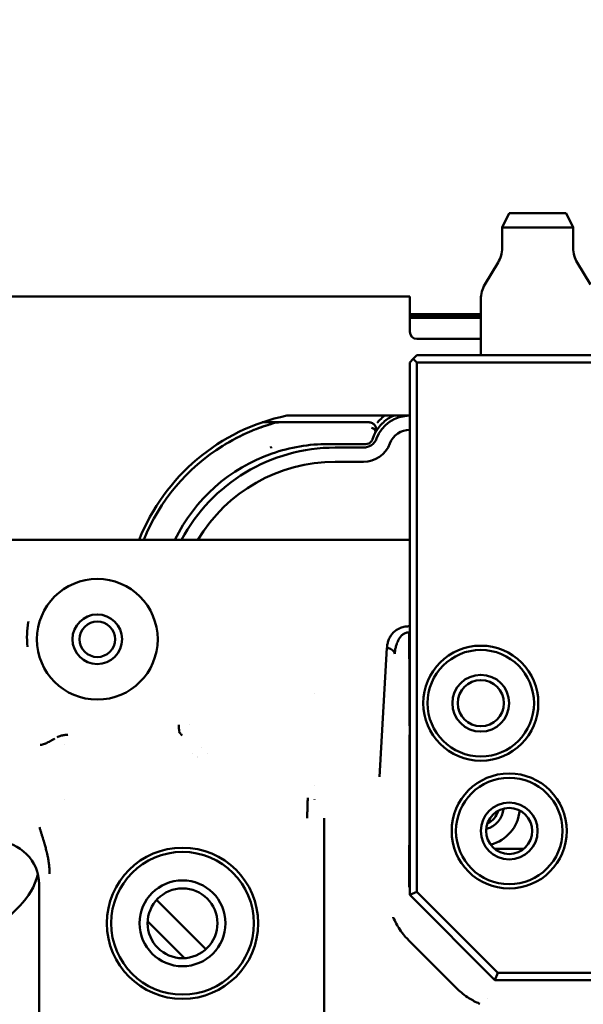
# Model space of a CAD drawing. Header units: millimetres. Extents: x 0 to 14369, y -869 to 2970.
# Tile 186 of 256: x 953 to 992, y 2588 to 2657. Entities that reach past the tile are written whole.
import ezdxf

# ---------------------------------------------------------------- set-up
doc = ezdxf.new("R2010")
doc.units = ezdxf.units.MM
doc.header["$LTSCALE"] = 10
doc.layers.add('Detailumgrenzung (ISO)', color=7, linetype='Continuous', lineweight=25)
doc.layers.add('Sichtbar (ISO)', color=7, linetype='Continuous', lineweight=50)

# ---------------------------------------------------------------- blocks, each defined once
blk = doc.blocks.new('2DDetail0')
at = {"layer": 'Detailumgrenzung (ISO)'}
blk.add_circle((97.1085, 255.6514), 10.9365, dxfattribs=at)

msp = doc.modelspace()

# ---------------------------------------------------------------- linework, layer by layer
at = {"layer": 'Sichtbar (ISO)'}
for p, q in [((987.155, 2643.514), (986.655, 2642.514)), ((991.155, 2643.514), (987.155, 2643.514)), ((991.155, 2643.514), (991.655, 2642.514)), ((991.655, 2642.514), (986.655, 2642.514)), ((986.655, 2641.068), (986.655, 2642.514)), ((991.655, 2641.068), (991.655, 2642.514)), ((986.37, 2640.039), (985.44, 2638.489)), ((991.94, 2640.039), (992.87, 2638.489)), ((883.855, 2637.664), (980.155, 2637.664)), ((980.155, 2637.664), (980.155, 2635.164)), ((985.155, 2633.514), (985.155, 2637.46)), ((985.155, 2636.414), (980.155, 2636.414)), ((980.155, 2636.414), (985.155, 2636.414)), ((980.155, 2636.26), (985.155, 2636.26)), ((985.155, 2636.26), (980.155, 2636.26)), ((980.155, 2636.157), (985.155, 2636.157)), ((985.155, 2636.157), (980.155, 2636.157)), ((980.655, 2634.664), (985.155, 2634.664)), ((980.405, 2633.264), (980.655, 2633.514)), ((993.805, 2633.514), (980.655, 2633.514)), ((980.405, 2633.264), (980.155, 2633.014)), ((980.155, 2633.014), (980.155, 2624.185)), ((980.655, 2633.014), (980.405, 2633.264)), ((993.305, 2633.014), (980.655, 2633.014)), ((980.655, 2633.014), (980.655, 2624.185)), ((980.155, 2629.264), (971.491, 2629.264)), ((970.804, 2628.793), (969.773, 2628.793)), ((969.773, 2628.793), (970.804, 2628.793)), ((970.804, 2628.793), (970.804, 2628.793)), ((977.287, 2628.793), (970.804, 2628.793)), ((970.804, 2628.793), (970.804, 2628.793)), ((977.287, 2628.793), (970.804, 2628.793)), ((974.405, 2627.264), (977.062, 2627.264)), ((977.062, 2627.264), (974.405, 2627.264)), ((970.368, 2627.094), (970.368, 2627.094)), ((976.886, 2627.014), (974.905, 2627.014)), ((976.886, 2626.014), (974.905, 2626.014)), ((980.155, 2623.885), (980.155, 2624.185)), ((980.155, 2623.885), (980.155, 2620.685)), ((980.655, 2623.585), (980.655, 2624.185)), ((980.655, 2623.585), (980.655, 2620.385)), ((922.368, 2620.514), (963.471, 2620.514)), ((963.471, 2620.514), (964.3, 2620.514)), ((964.3, 2620.514), (964.364, 2620.514)), ((965.607, 2620.514), (964.364, 2620.514)), ((965.607, 2620.514), (973.695, 2620.514)), ((974.938, 2620.514), (973.695, 2620.514)), ((975.002, 2620.514), (974.938, 2620.514)), ((975.002, 2620.514), (975.831, 2620.514)), ((980.155, 2620.514), (975.831, 2620.514)), ((980.155, 2620.685), (980.155, 2619.785)), ((980.655, 2620.385), (980.655, 2619.785)), ((980.155, 2595.514), (980.155, 2619.785)), ((980.655, 2595.721), (980.655, 2619.785)), ((978.03, 2603.839), (978.55, 2612.911)), ((973.453, 2609.703), (973.453, 2609.703)), ((956.132, 2606.737), (956.133, 2606.737)), ((955.857, 2606.119), (955.857, 2606.118)), ((964.87, 2605.46), (964.87, 2605.46)), ((965.915, 2605.481), (965.915, 2605.481)), ((973.453, 2603.2), (973.453, 2603.202)), ((955.857, 2602.247), (955.857, 2602.246)), ((973.453, 2602.241), (973.453, 2602.247)), ((974.122, 2600.925), (974.121, 2581.929)), ((986.123, 2598.764), (988.187, 2598.764)), ((954.054, 2596.268), (954.054, 2579.219)), ((980.655, 2595.721), (980.155, 2595.514)), ((986.155, 2589.514), (980.155, 2595.514)), ((986.362, 2590.014), (980.655, 2595.721)), ((946.155, 2588.203), (952.69, 2594.739)), ((965.796, 2591.683), (962.324, 2595.155)), ((962.324, 2595.155), (965.796, 2591.683)), ((961.7, 2593.657), (964.298, 2591.06)), ((961.7, 2593.657), (964.298, 2591.06)), ((983.466, 2588.93), (980.071, 2592.325)), ((986.362, 2590.014), (986.155, 2589.514)), ((986.362, 2590.014), (999.655, 2590.014)), ((1000.155, 2589.514), (986.155, 2589.514)), ((985.616, 2588.223), (985.616, 2588.223))]:
    msp.add_line(p, q, dxfattribs=at)
for centre, radius in [((958.155, 2613.514), 4.25), ((958.155, 2613.514), 1.75), ((958.155, 2613.514), 1.25), ((985.155, 2609.014), 4.05), ((985.155, 2609.014), 3.75), ((985.155, 2609.014), 2), ((985.155, 2609.014), 1.621), ((987.155, 2600.014), 4.05), ((987.155, 2600.014), 3.75), ((987.155, 2600.014), 2), ((987.155, 2600.014), 1.621), ((964.155, 2593.514), 5.325), ((964.155, 2593.514), 5.025), ((964.155, 2593.514), 3.025), ((964.155, 2593.514), 2.458)]:
    msp.add_circle(centre, radius, dxfattribs=at)
for centre, radius, start, end in [((984.655, 2641.068), 2, 329.03624, 0), ((993.655, 2641.068), 2, 180, 210.96376), ((987.155, 2637.46), 2, 149.03624, 180), ((980.655, 2635.164), 0.5, 180, 270), ((974.405, 2615.264), 14.3, 101.75689, 158.4611), ((980.155, 2626.764), 2.5, 90, 159.07517), ((980.155, 2626.764), 1.5, 90, 159.07517), ((976.886, 2628.014), 1, 270, 339.07517), ((976.886, 2628.014), 2, 270, 339.07517), ((974.405, 2615.264), 14, 121.99708, 157.97569), ((974.405, 2615.264), 14, 121.99708, 157.97569), ((974.405, 2615.264), 12, 109.1603, 154.05552), ((974.405, 2615.264), 12, 109.1603, 154.05552), ((974.905, 2614.764), 12.25, 90, 152.00544), ((974.905, 2614.764), 11.25, 90, 149.26213), ((979.914, 2610.908), 2.6, 102.6714, 102.6868), ((985.155, 2601.714), 1.6, 283.9491, 355.32182), ((985.155, 2601.714), 1.25, 292.21336, 347.05756), ((985.155, 2601.714), 2.75, 284.62777, 354.64316), ((949.155, 2598.274), 5, 315, 344.62999), ((949.155, 2598.274), 5, 315, 344.62999)]:
    msp.add_arc(centre, radius, start, end, dxfattribs=at)
for centre, major_axis, ratio, start_param, end_param in [((979.753, 2626.922), (-0.928, -2.349), 0.917928, 4.588555, 4.781275), ((979.611, 2626.989), (0.932, 2.254), 0.886226, 1.460834, 1.660388), ((974.005, 2617.639), (10.597, 1.786), 0.892432, 1.384185, 1.758031), ((974.001, 2617.657), (10.587, 1.787), 0.891559, 1.38371, 1.757907), ((978.49, 2612.479), (0.615, -0.032), 0.706622, 0.095857, 1.444092), ((963.926, 2607.738), (1.983, 1.982), 0.99726, 4.392024, 4.392035), ((951.05, 2596.26), (2.127, 2.127), 0.997265, 5.499157, 7.067214)]:
    msp.add_ellipse(centre, major_axis=major_axis, ratio=ratio, start_param=start_param, end_param=end_param, dxfattribs=at)
for points, knots in [([(977.728, 2628.057), (977.775, 2628.146), (977.827, 2628.231), (977.882, 2628.312), (977.974, 2628.448), (978.077, 2628.572), (978.185, 2628.683), (978.192, 2628.69), (978.198, 2628.696), (978.205, 2628.703), (978.322, 2628.821), (978.445, 2628.923), (978.574, 2629.014), (978.644, 2629.063), (978.716, 2629.109), (978.791, 2629.152), (978.859, 2629.191), (978.929, 2629.227), (979, 2629.26), (979.003, 2629.261), (979.006, 2629.262), (979.009, 2629.264)], [0.0001048, 0.0001048, 0.0001048, 0.0001048, 0.0900092, 0.0900092, 0.0900092, 0.240812, 0.240812, 0.240812, 0.25, 0.25, 0.25, 0.4116078, 0.4116078, 0.4116078, 0.5, 0.5, 0.5, 0.5809564, 0.5809564, 0.5809564, 0.5845155, 0.5845155, 0.5845155, 0.5845155]), ([(977.86, 2628.759), (977.923, 2628.83), (977.987, 2628.897), (978.051, 2628.96), (978.164, 2629.073), (978.278, 2629.175), (978.392, 2629.264)], [0, 0, 0, 0, 0.0880033, 0.0880033, 0.0880033, 0.2439569, 0.2439569, 0.2439569, 0.2439569]), ([(970.804, 2628.793), (970.806, 2628.793), (970.809, 2628.791), (970.815, 2628.784), (970.819, 2628.778), (970.829, 2628.755), (970.836, 2628.733), (970.843, 2628.705), (970.843, 2628.705), (970.843, 2628.705)], [-0.02431619, -0.02431619, -0.02431619, -0.02431619, -0.01815434, -0.01815434, -0.01184294, -0.01184294, 0, 0, 0.00011735, 0.00011735, 0.00011735, 0.00011735]), ([(970.843, 2628.705), (970.843, 2628.705), (970.843, 2628.705), (970.836, 2628.734), (970.828, 2628.756), (970.815, 2628.786), (970.809, 2628.793), (970.804, 2628.793)], [-0.00011756, -0.00011756, -0.00011756, -0.00011756, 0, 0, 0.01221933, 0.01221933, 0.02428553, 0.02428553, 0.02428553, 0.02428553]), ([(977.728, 2628.057), (977.769, 2628.134), (977.789, 2628.222), (977.785, 2628.309), (977.781, 2628.397), (977.753, 2628.483), (977.707, 2628.556), (977.661, 2628.63), (977.596, 2628.691), (977.523, 2628.732), (977.449, 2628.773), (977.367, 2628.793), (977.287, 2628.793)], [0, 0, 0, 0, 0.25, 0.25, 0.25, 0.5, 0.5, 0.5, 0.75, 0.75, 0.75, 1, 1, 1, 1]), ([(977.287, 2628.793), (977.369, 2628.793), (977.452, 2628.772), (977.524, 2628.731), (977.597, 2628.69), (977.66, 2628.631), (977.705, 2628.559), (977.75, 2628.487), (977.779, 2628.404), (977.784, 2628.316), (977.79, 2628.229), (977.771, 2628.138), (977.728, 2628.057)], [0, 0, 0, 0, 0.25, 0.25, 0.25, 0.5, 0.5, 0.5, 0.75, 0.75, 0.75, 1, 1, 1, 1]), ([(977.463, 2628.411), (977.54, 2628.39), (977.639, 2628.332), (977.693, 2628.26), (977.746, 2628.189), (977.754, 2628.105), (977.728, 2628.057)], [0, 0, 0, 0, 0.5, 0.5, 0.5, 1, 1, 1, 1]), ([(977.728, 2628.057), (977.747, 2628.092), (977.749, 2628.141), (977.732, 2628.19), (977.714, 2628.238), (977.679, 2628.284), (977.631, 2628.324), (977.582, 2628.364), (977.519, 2628.396), (977.463, 2628.411)], [0, 0, 0, 0, 0.333333, 0.333333, 0.333333, 0.666667, 0.666667, 0.666667, 1, 1, 1, 1]), ([(977.538, 2627.61), (977.516, 2627.541), (977.479, 2627.479), (977.432, 2627.427), (977.384, 2627.375), (977.325, 2627.333), (977.261, 2627.305), (977.198, 2627.278), (977.13, 2627.264), (977.062, 2627.264)], [0, 0, 0, 0, 0.333333, 0.333333, 0.333333, 0.666667, 0.666667, 0.666667, 1, 1, 1, 1]), ([(970.402, 2626.965), (970.395, 2626.998), (970.387, 2627.028), (970.376, 2627.069), (970.372, 2627.081), (970.368, 2627.093), (970.368, 2627.094), (970.368, 2627.094)], [-0.0152082, -0.0152082, -0.0152082, -0.0152082, -0.00504038, -0.00504038, 0, 0, 0.0002085, 0.0002085, 0.0002085, 0.0002085]), ([(953.241, 2612.988), (953.177, 2613.608), (953.191, 2614.198), (953.303, 2614.743), (953.306, 2614.758)], [0, 0, 0, 0, 0.09090909, 0.09350706, 0.09350706, 0.09350706, 0.09350706]), ([(978.55, 2612.911), (978.552, 2612.934), (978.553, 2612.956), (978.555, 2612.979), (978.558, 2613.001), (978.56, 2613.024), (978.563, 2613.047), (978.57, 2613.092), (978.577, 2613.137), (978.587, 2613.182), (978.596, 2613.227), (978.606, 2613.272), (978.619, 2613.317), (978.631, 2613.361), (978.645, 2613.405), (978.661, 2613.449), (978.692, 2613.536), (978.732, 2613.62), (978.78, 2613.703), (978.804, 2613.743), (978.829, 2613.782), (978.857, 2613.821), (978.885, 2613.859), (978.915, 2613.897), (978.947, 2613.933), (978.979, 2613.968), (979.013, 2614.003), (979.05, 2614.036), (979.086, 2614.068), (979.124, 2614.099), (979.165, 2614.129), (979.245, 2614.187), (979.334, 2614.239), (979.431, 2614.283), (979.479, 2614.305), (979.529, 2614.325), (979.58, 2614.342), (979.633, 2614.36), (979.687, 2614.375), (979.743, 2614.387), (979.8, 2614.4), (979.858, 2614.41), (979.917, 2614.417), (979.948, 2614.42), (979.978, 2614.423), (980.009, 2614.425), (980.025, 2614.426), (980.04, 2614.427), (980.056, 2614.428), (980.072, 2614.429), (980.088, 2614.43), (980.104, 2614.43)], [0, 0, 0, 0, 0.0326785, 0.0326785, 0.0326785, 0.0654692, 0.0654692, 0.0654692, 0.1312053, 0.1312053, 0.1312053, 0.1969853, 0.1969853, 0.1969853, 0.2625755, 0.2625755, 0.2625755, 0.3920653, 0.3920653, 0.3920653, 0.455595, 0.455595, 0.455595, 0.517992, 0.517992, 0.517992, 0.5790918, 0.5790918, 0.5790918, 0.6390768, 0.6390768, 0.6390768, 0.7566162, 0.7566162, 0.7566162, 0.8151432, 0.8151432, 0.8151432, 0.874661, 0.874661, 0.874661, 0.9359935, 0.9359935, 0.9359935, 0.967619, 0.967619, 0.967619, 0.9837108, 0.9837108, 0.9837108, 0.9999994, 0.9999994, 0.9999994, 0.9999994]), ([(980.104, 2614.005), (980.091, 2614.004), (980.078, 2614.002), (980.066, 2614.001), (980.053, 2613.999), (980.041, 2613.998), (980.028, 2613.996), (980.005, 2613.993), (979.981, 2613.989), (979.958, 2613.984), (979.915, 2613.974), (979.873, 2613.962), (979.832, 2613.947), (979.795, 2613.932), (979.76, 2613.915), (979.727, 2613.895), (979.695, 2613.876), (979.666, 2613.855), (979.638, 2613.832), (979.581, 2613.784), (979.53, 2613.729), (979.486, 2613.672), (979.462, 2613.641), (979.44, 2613.609), (979.419, 2613.577), (979.398, 2613.543), (979.378, 2613.509), (979.359, 2613.474)], [0, 0, 0, 0, 0.0172849, 0.0172849, 0.0172849, 0.0341315, 0.0341315, 0.0341315, 0.066513, 0.066513, 0.066513, 0.1264635, 0.1264635, 0.1264635, 0.1813665, 0.1813665, 0.1813665, 0.2338398, 0.2338398, 0.2338398, 0.3427508, 0.3427508, 0.3427508, 0.4008456, 0.4008456, 0.4008456, 0.4613637, 0.4613637, 0.4613637, 0.4613637]), ([(980.104, 2614.005), (980.114, 2613.331), (980.131, 2611.988), (980.118, 2610.004), (980.135, 2608.661), (980.146, 2607.987)], [0, 0, 0, 0, 0.3333333, 0.6666667, 1, 1, 1, 1]), ([(979.359, 2613.474), (979.339, 2613.438), (979.321, 2613.401), (979.304, 2613.365), (979.287, 2613.327), (979.27, 2613.288), (979.255, 2613.25), (979.225, 2613.17), (979.199, 2613.089), (979.178, 2613.007), (979.167, 2612.965), (979.158, 2612.923), (979.149, 2612.881), (979.141, 2612.838), (979.133, 2612.795), (979.127, 2612.751), (979.121, 2612.708), (979.116, 2612.664), (979.113, 2612.621), (979.111, 2612.599), (979.109, 2612.577), (979.108, 2612.555), (979.107, 2612.533), (979.106, 2612.511), (979.105, 2612.489)], [0.4613637, 0.4613637, 0.4613637, 0.4613637, 0.5242059, 0.5242059, 0.5242059, 0.5889736, 0.5889736, 0.5889736, 0.7227545, 0.7227545, 0.7227545, 0.7912704, 0.7912704, 0.7912704, 0.8604612, 0.8604612, 0.8604612, 0.9300899, 0.9300899, 0.9300899, 0.9650175, 0.9650175, 0.9650175, 0.9995204, 0.9995204, 0.9995204, 0.9995204]), ([(963.9, 2606.989), (963.901, 2606.99), (963.904, 2606.993), (963.906, 2607.002), (963.911, 2607.032), (963.909, 2607.136), (963.902, 2607.297), (963.896, 2607.39), (963.89, 2607.44), (963.887, 2607.464), (963.885, 2607.48), (963.885, 2607.488)], [0.0064753, 0.0064753, 0.0064753, 0.0064753, 0.0892023, 0.1781248, 0.3037989, 0.4814596, 0.6590224, 0.7845833, 0.8736681, 0.9368004, 0.9999999, 0.9999999, 0.9999999, 0.9999999]), ([(955.154, 2606.517), (955.116, 2606.496), (955.078, 2606.474), (955.041, 2606.452), (955.01, 2606.434), (954.979, 2606.417), (954.948, 2606.399), (954.91, 2606.377), (954.871, 2606.356), (954.831, 2606.335), (954.787, 2606.311), (954.742, 2606.288), (954.696, 2606.265), (954.678, 2606.256), (954.659, 2606.247), (954.64, 2606.238), (954.622, 2606.229), (954.603, 2606.22), (954.585, 2606.212), (954.545, 2606.193), (954.504, 2606.176), (954.462, 2606.16), (954.452, 2606.156), (954.441, 2606.152), (954.43, 2606.148), (954.387, 2606.132), (954.343, 2606.118), (954.297, 2606.106), (954.246, 2606.092), (954.193, 2606.081), (954.139, 2606.071)], [0.0000081, 0.0000081, 0.0000081, 0.0000081, 0.1216903, 0.1216903, 0.1216903, 0.2218419, 0.2218419, 0.2218419, 0.3467684, 0.3467684, 0.3467684, 0.486149, 0.486149, 0.486149, 0.5426555, 0.5426555, 0.5426555, 0.5974288, 0.5974288, 0.5974288, 0.7148179, 0.7148179, 0.7148179, 0.7444713, 0.7444713, 0.7444713, 0.8666368, 0.8666368, 0.8666368, 0.9999894, 0.9999894, 0.9999894, 0.9999894]), ([(956.078, 2606.791), (956.068, 2606.791), (956.046, 2606.791), (956.003, 2606.79), (955.928, 2606.786), (955.821, 2606.773), (955.694, 2606.746), (955.568, 2606.709), (955.445, 2606.663), (955.364, 2606.627), (955.324, 2606.608)], [0, 0, 0, 0, 0.0334853, 0.0669707, 0.1339414, 0.2678828, 0.4018242, 0.5357656, 0.6697069, 0.8036483, 0.8036483, 0.8036483, 0.8036483]), ([(980.148, 2607.043), (980.137, 2605.822), (980.119, 2603.382), (980.133, 2599.721), (980.115, 2597.281), (980.104, 2596.062)], [0, 0, 0, 0, 0.3333333, 0.6666667, 1, 1, 1, 1]), ([(972.969, 2602.338), (972.968, 2602.292), (972.967, 2602.243), (972.966, 2602.193), (972.964, 2602.142), (972.963, 2602.089), (972.961, 2602.035), (972.958, 2601.926), (972.954, 2601.811), (972.95, 2601.69), (972.947, 2601.569), (972.944, 2601.444), (972.941, 2601.315), (972.939, 2601.187), (972.937, 2601.056), (972.937, 2600.925)], [0, 0, 0, 0, 0.125, 0.125, 0.125, 0.25, 0.25, 0.25, 0.5, 0.5, 0.5, 0.75, 0.75, 0.75, 1, 1, 1, 1]), ([(954.315, 2599.525), (954.302, 2599.569), (954.267, 2599.682), (954.21, 2599.863), (954.156, 2600.036), (954.113, 2600.176), (954.092, 2600.246), (954.081, 2600.281)], [0, 0, 0, 0, 0.1751157, 0.4500772, 0.7250386, 0.8625193, 0.9999947, 0.9999947, 0.9999947, 0.9999947]), ([(954.315, 2599.525), (954.32, 2599.512), (954.328, 2599.485), (954.341, 2599.443), (954.366, 2599.361), (954.412, 2599.205), (954.457, 2599.046), (954.501, 2598.888), (954.565, 2598.652), (954.601, 2598.512), (954.608, 2598.48)], [0, 0, 0, 0, 0.0339075, 0.0678354, 0.1158344, 0.1837489, 0.2516693, 0.3195659, 0.4155578, 0.4443089, 0.4443089, 0.4443089, 0.4443089]), ([(954.608, 2598.48), (954.627, 2598.406), (954.667, 2598.232), (954.699, 2598.059), (954.716, 2597.949)], [0.4443089, 0.4443089, 0.4443089, 0.4443089, 0.5114813, 0.6072134, 0.6072134, 0.6072134, 0.6072134]), ([(954.716, 2597.949), (954.734, 2597.839), (954.761, 2597.638), (954.775, 2597.48), (954.787, 2597.322), (954.791, 2597.164), (954.792, 2597.085), (954.791, 2597.031), (954.791, 2597.004)], [0.6072134, 0.6072134, 0.6072134, 0.6072134, 0.7028091, 0.7702892, 0.8376788, 0.9049726, 0.9525058, 1, 1, 1, 1]), ([(978.988, 2593.945), (978.99, 2593.941), (978.992, 2593.936), (979.118, 2593.636), (979.271, 2593.351), (979.681, 2592.737), (979.911, 2592.486), (980.071, 2592.325)], [-0.1216102, -0.1216102, -0.1216102, -0.1216102, -0.1208639, -0.1208639, -0.0679904, -0.0679904, -0.0000087, -0.0000087, -0.0000087, -0.0000087]), ([(983.466, 2588.93), (983.65, 2588.746), (983.899, 2588.526), (984.457, 2588.153), (984.704, 2588.016), (985.002, 2587.883), (985.044, 2587.865), (985.086, 2587.847)], [-0.2006099, -0.2006099, -0.2006099, -0.2006099, -0.0841437, -0.0841437, 0, 0, 0.0136769, 0.0136769, 0.0136769, 0.0136769])]:
    msp.add_open_spline(points, degree=3, knots=knots, dxfattribs=at)
for points in [[(966.987, 2627.137), (968.167, 2627.875), (969.458, 2628.435), (970.804, 2628.793)], [(970.804, 2628.793), (970.37, 2628.677), (969.504, 2628.402), (968.221, 2627.851), (967.392, 2627.39), (966.987, 2627.137)], [(980.146, 2607.987), (980.146, 2607.672), (980.148, 2607.358), (980.148, 2607.043)], [(964.646, 2607.534), (964.645, 2607.534), (964.643, 2607.534), (964.642, 2607.534)], [(963.9, 2606.989), (963.927, 2606.961), (963.979, 2606.905), (964.048, 2606.821), (964.101, 2606.765), (964.128, 2606.737)], [(963.9, 2606.989), (963.9, 2606.989), (963.9, 2606.989), (963.9, 2606.989)], [(965.514, 2605.877), (965.514, 2605.877), (965.514, 2605.877), (965.514, 2605.878)]]:
    msp.add_open_spline(points, degree=3, dxfattribs=at)

# ---------------------------------------------------------------- block references
at = {"layer": 'Detailumgrenzung (ISO)', "xscale": 10, "yscale": 10, "zscale": 10}
msp.add_blockref('2DDetail0', (0, 0), dxfattribs=at)

doc.saveas('drawing.dxf')
